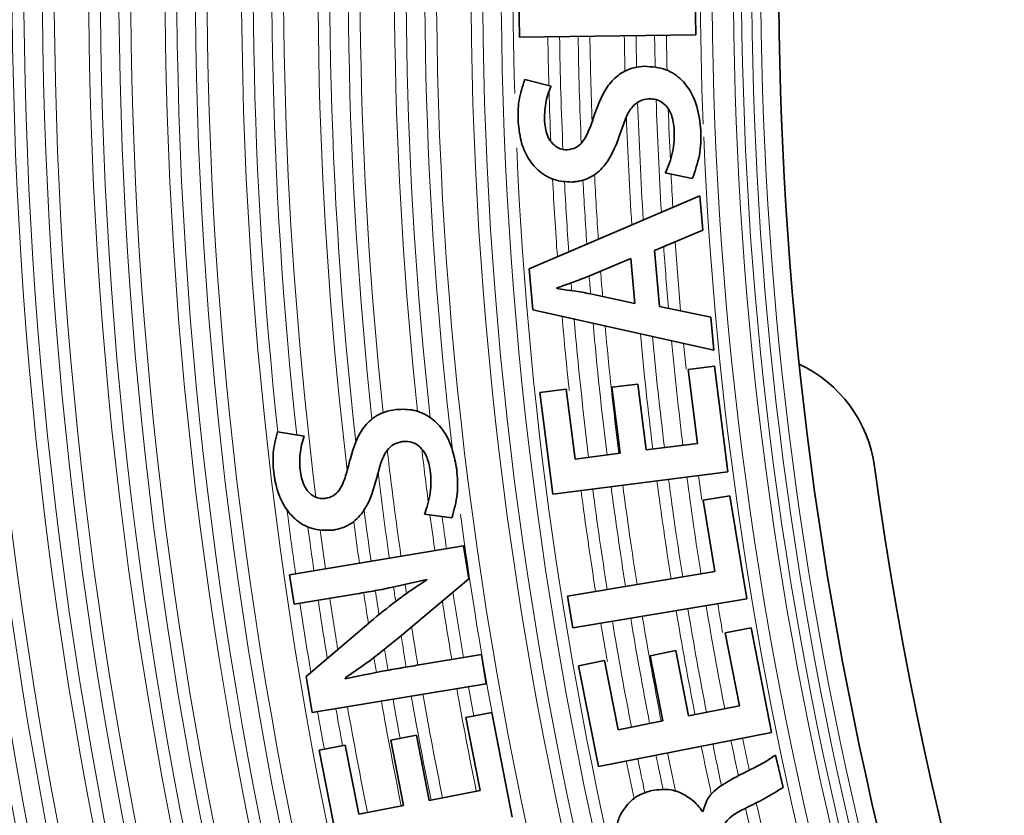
# Model space of a CAD drawing. Header units: millimetres. Extents: x 0 to 1118, y 0 to 864.
# Tile 56 of 200: x 357 to 365, y 438 to 444. Entities that reach past the tile are written whole.
import ezdxf

# ---------------------------------------------------------------- set-up
doc = ezdxf.new("R2010")
doc.units = ezdxf.units.MM

msp = doc.modelspace()

# ---------------------------------------------------------------- linework, layer by layer
at = {"color": 7, "linetype": 'Continuous', "lineweight": 35}
for p, q in [((362.3249, 444.8093), (362.3368, 443.9585)), ((360.9278, 443.9388), (360.9164, 444.7583)), ((362.3368, 443.9585), (360.9278, 443.9388)), ((360.9713, 443.5999), (361.1812, 443.5479)), ((362.3089, 442.8092), (362.0928, 442.8542)), ((361.0062, 442.0879), (362.3683, 442.6716)), ((362.3683, 442.6716), (362.3933, 442.3967)), ((362.3933, 442.3967), (362.0071, 442.2335)), ((361.8174, 442.1721), (361.4817, 442.0301)), ((361.8502, 441.8119), (361.8174, 442.1721)), ((362.0071, 442.2335), (362.0476, 441.7878)), ((361.036, 441.7609), (361.0062, 442.0879)), ((361.2258, 441.9357), (361.2261, 441.9315)), ((361.4947, 441.8887), (361.8502, 441.8119)), ((362.0476, 441.7878), (362.4564, 441.7032)), ((362.4804, 441.4388), (361.036, 441.7609)), ((362.4564, 441.7032), (362.4804, 441.4388)), ((362.2756, 441.2829), (362.485, 441.3097)), ((362.485, 441.3097), (362.5931, 440.4657)), ((362.351, 440.694), (362.2756, 441.2829)), ((361.6656, 441.1415), (361.873, 441.1681)), ((361.7331, 440.6148), (361.6656, 441.1415)), ((361.873, 441.1681), (361.9405, 440.6414)), ((361.0914, 441.0996), (361.3008, 441.1264)), ((361.1955, 440.2867), (361.0914, 441.0996)), ((361.3008, 441.1264), (361.3723, 440.5686)), ((358.9957, 440.7867), (359.2088, 440.7506)), ((361.9405, 440.6414), (362.351, 440.694)), ((361.3723, 440.5686), (361.7331, 440.6148)), ((362.5931, 440.4657), (361.1955, 440.2867)), ((362.3948, 440.2405), (362.6073, 440.2757)), ((362.4894, 439.6691), (362.3948, 440.2405)), ((362.6073, 440.2757), (362.7439, 439.4506)), ((360.3884, 440.0989), (360.1694, 440.1277)), ((359.0907, 439.6443), (360.4809, 439.8745)), ((360.4809, 439.8745), (360.5243, 439.6125)), ((361.3117, 439.4741), (362.4894, 439.6691)), ((359.1296, 439.4091), (359.0907, 439.6443)), ((360.5243, 439.6125), (359.9738, 439.1482)), ((360.1888, 439.6036), (360.188, 439.6075)), ((359.6143, 439.4894), (359.1296, 439.4091)), ((361.3537, 439.2204), (361.3117, 439.4741)), ((362.7439, 439.4506), (361.3537, 439.2204)), ((359.2253, 438.8316), (359.7617, 439.2892)), ((362.5705, 439.1793), (362.7777, 439.22)), ((362.6849, 438.5965), (362.5705, 439.1793)), ((362.7777, 439.22), (362.9417, 438.3848)), ((361.9711, 438.9977), (362.1763, 439.038)), ((362.1763, 439.038), (362.2786, 438.5168)), ((360.1276, 438.9238), (360.6247, 439.0061)), ((360.6247, 439.0061), (360.6633, 438.773)), ((361.4007, 438.9177), (361.608, 438.9584)), ((361.608, 438.9584), (361.7163, 438.4064)), ((362.0734, 438.4765), (361.9711, 438.9977)), ((361.5586, 438.1134), (361.4007, 438.9177)), ((359.2731, 438.5428), (359.2253, 438.8316)), ((359.5346, 438.8193), (359.5375, 438.8133)), ((360.6633, 438.773), (359.2731, 438.5428)), ((362.2786, 438.5168), (362.6849, 438.5965)), ((360.4991, 438.5032), (360.7063, 438.5439)), ((360.6134, 437.9205), (360.4991, 438.5032)), ((360.7063, 438.5439), (360.8702, 437.7087)), ((361.7163, 438.4064), (362.0734, 438.4765)), ((359.8996, 438.3217), (360.1048, 438.3619)), ((360.0019, 437.8004), (359.8996, 438.3217)), ((360.1048, 438.3619), (360.2071, 437.8407)), ((362.9417, 438.3848), (361.5586, 438.1134)), ((359.3293, 438.2417), (359.5366, 438.2824)), ((359.4872, 437.4373), (359.3293, 438.2417)), ((359.5366, 438.2824), (359.6449, 437.7304)), ((362.9739, 438.2037), (363.0339, 437.9449)), ((360.2071, 437.8407), (360.6134, 437.9205)), ((359.6449, 437.7304), (360.0019, 437.8004)), ((362.3899, 437.7522), (362.3958, 437.7534))]:
    msp.add_line(p, q, dxfattribs=at)
at = {"color": 7, "linetype": 'Continuous', "lineweight": 18, "flags": 128}
for points in [[(362.239, 441.4926), (362.2489, 441.3923), (362.259, 441.292), (362.2595, 441.2876)], [(362.3595, 440.4358), (362.3723, 440.3394), (362.3855, 440.2431), (362.3856, 440.2425)]]:
    msp.add_lwpolyline(points, dxfattribs=at)
at = {"color": 7, "linetype": 'Continuous', "lineweight": 18}
for radius, start, end in [(36.7701, 165.49984, 194.50016), (36.676, 165.49984, 194.50016), (36.4014, 165.39699, 194.60301), (36.3074, 165.42979, 194.57021), (36.1593, 165.50761, 194.49239), (36.0652, 165.50761, 194.49239), (35.7906, 165.40305, 194.59695), (35.6966, 165.43646, 194.56354), (35.5485, 165.51565, 194.48435), (35.4544, 165.51565, 194.48435), (35.1798, 165.40932, 194.59068), (35.0858, 165.44336, 194.55664), (34.9377, 165.52396, 194.47604), (34.8436, 165.52396, 194.47604), (34.569, 165.41581, 194.58419), (34.475, 165.4505, 194.5495), (34.3269, 165.53258, 194.46742), (34.2328, 165.53258, 194.46742), (33.9582, 165.42253, 194.57747), (33.8642, 165.45791, 186.17011), (33.7161, 165.54151, 186.24123), (33.622, 165.54151, 187.11165), (33.3474, 165.4295, 186.7985), (33.2534, 165.46558, 186.42144), (33.1053, 165.55076, 186.13378), (33.0112, 165.55076, 186.06262), (32.7366, 165.43673, 186.09611), (32.6426, 165.47355, 186.20255), (32.4945, 165.56037, 186.69203), (32.4004, 165.56037, 194.43963), (32.1258, 165.44423, 194.55577), (32.0318, 165.48181, 194.51819), (31.8837, 165.57034, 194.42966), (31.7896, 165.57034, 181.68936), (30.2934, 165.46855, 182.23412), (30.1994, 165.50863, 194.49137), (30.0295, 165.79704, 194.20296), (29.9638, 165.79704, 194.20296), (29.8821, 165.96097, 194.03903), (29.8093, 165.96097, 194.03903), (31.515, 180.88011, 181.58852), (31.421, 180.88035, 182.52506), (31.2729, 180.88072, 182.44543), (31.1788, 180.88096, 182.13652), (30.9042, 180.88166, 181.40599), (30.8102, 180.8819, 181.35273), (30.6621, 180.88229, 181.35193), (30.568, 180.88254, 181.40808), (31.515, 181.66994, 182.40209), (30.6621, 181.84283, 183.52613), (30.8102, 181.87203, 183.62455), (30.568, 181.98305, 182.75634), (30.9042, 182.08246, 183.68656), (30.2934, 182.42637, 194.53145), (31.7896, 182.47419, 194.42966), (31.515, 182.94619, 184.07954), (31.2729, 182.98646, 183.92568), (31.1788, 182.91617, 183.86521), (30.568, 182.96561, 183.46308), (31.421, 182.9965, 184.02006), (30.6621, 184.04283, 184.96362), (30.568, 183.98256, 185.0164), (31.2729, 184.39162, 184.65449), (31.1788, 184.33362, 184.70686), (31.421, 184.47176, 184.58654), (31.515, 184.9457, 186.03019), (31.421, 184.99986, 187.02631), (31.2729, 185.08581, 187.02501), (31.1788, 185.14086, 187.02418), (30.9042, 185.3035, 187.02173), (30.8102, 185.35995, 187.02088), (30.6621, 185.44952, 187.01954), (33.0112, 186.58611, 188.0701), (32.7366, 186.62466, 187.37574), (33.1053, 186.87927, 188.07389), (31.1788, 187.4967, 188.96723), (30.9042, 187.49845, 188.96336), (30.8102, 187.49906, 188.96202), (30.6621, 187.50002, 188.9599), (31.515, 187.4946, 188.97187), (31.421, 187.49518, 188.97058), (31.2729, 187.49611, 188.96854), (33.8642, 187.2341, 188.10367), (33.2534, 187.36932, 188.07981), (32.7366, 187.55508, 188.05893), (32.4945, 187.59943, 190.4358), (33.3474, 187.50794, 188.08354), (32.6426, 187.59946, 188.05506), (33.7161, 187.49915, 188.09796), (33.622, 187.56546, 188.09431), (33.3474, 188.49284, 188.9204), (33.2534, 188.48858, 188.82275), (33.1053, 188.47684, 188.678), (33.0112, 188.46638, 188.59297), (32.6426, 188.67126, 189.60013), (33.8642, 188.507, 189.45551), (33.7161, 188.50307, 189.30414), (33.622, 188.50055, 189.20714), (32.7366, 188.77202, 189.59956), (30.568, 189.44055, 189.87485), (30.9042, 189.44013, 191.00455), (30.8102, 189.44025, 191.00425), (30.6621, 189.44043, 191.00377), (31.515, 189.4394, 190.00469), (31.421, 189.43951, 191.00618), (31.2729, 189.43969, 191.00571), (31.1788, 189.4398, 191.00542), (33.0112, 189.06217, 189.59797), (33.1053, 189.1603, 189.59773), (33.2534, 189.30654, 189.599), (33.3474, 189.394, 189.60111), (32.7366, 190.01306, 191.473), (32.6426, 190.01482, 190.43163), (33.3474, 190.00188, 191.46623), (33.2534, 190.00357, 190.55207), (33.1053, 190.00626, 191.46888), (33.0112, 190.00798, 191.46992), (33.8642, 189.99273, 190.50895), (33.7161, 189.99532, 190.50634), (33.622, 189.99698, 191.46327), (30.6621, 191.4844, 192.02605), (30.568, 191.48557, 191.97816), (30.9042, 191.48141, 192.2083), (30.8102, 191.48256, 192.11119), (31.515, 191.47409, 192.0313), (31.421, 191.4752, 191.98298), (31.2729, 191.47696, 191.98919), (31.1788, 191.47808, 192.05163), (30.6621, 192.52078, 193.23631), (30.568, 192.4773, 193.23673)]:
    msp.add_arc((392.6659, 444.4261), radius, start, end, dxfattribs=at)
at = {"color": 7, "linetype": 'Continuous', "lineweight": 35}
for centre, radius, start, end in [((392.6659, 444.4261), 29.6667, 165.79659, 194.20341), ((362.7146, 440.3677), 1.0583, 7.71645, 65.01961), ((392.6659, 444.4261), 29.1667, 187.71645, 257.65346)]:
    msp.add_arc(centre, radius, start, end, dxfattribs=at)
at = {"color": 7, "linetype": 'Continuous', "lineweight": 18}
for points, knots in [([(392.9372, 484.6741), (392.9586, 484.674), (393.722, 484.6684), (395.2309, 484.6139), (397.4557, 484.4104), (399.6727, 484.083), (402.2273, 483.5591), (405.1022, 482.7588), (408.2601, 481.5902), (411.3417, 480.1459), (414.2842, 478.4496), (417.0641, 476.5183), (419.6623, 474.3729), (422.0974, 471.992), (424.3196, 469.4154), (426.307, 466.6727), (428.0518, 463.7881), (429.5625, 460.7378), (430.8094, 457.5665), (431.7793, 454.313), (432.4722, 451.0026), (432.8875, 447.6129), (433.0129, 444.1953), (432.8477, 440.7831), (432.398, 437.4042), (431.6547, 434.0391), (430.6279, 430.7582), (429.3303, 427.5892), (427.7789, 424.5561), (425.9561, 421.6335), (423.8976, 418.8907), (421.6275, 416.347), (419.1702, 414.0191), (416.4973, 411.883), (413.659, 409.9874), (410.689, 408.3489), (407.6133, 406.9705), (404.4023, 405.8444), (400.8327, 404.9228), (396.9091, 404.2994), (392.9746, 404.0906), (389.3256, 404.2421), (385.9834, 404.6592), (382.6564, 405.3614), (379.3998, 406.343), (376.2517, 407.5901), (373.2315, 409.0868), (370.3195, 410.8479), (367.5671, 412.8502), (365.0054, 415.0675), (362.6474, 417.478), (360.4796, 420.1033), (358.5408, 422.9052), (356.8535, 425.8495), (355.4223, 428.9111), (354.243, 432.1133), (353.3386, 435.4095), (352.7197, 438.7601), (352.3836, 442.1398), (352.3337, 445.5691), (352.5775, 448.9865), (353.1081, 452.3586), (353.9195, 455.6707), (355.0231, 458.9415), (356.4018, 462.0961), (358.0313, 465.0982), (359.8939, 467.9342), (362.0128, 470.6316), (364.3436, 473.1267), (366.8616, 475.4019), (369.5397, 477.4453), (372.41, 479.2766), (375.4167, 480.8536), (378.532, 482.1673), (381.7281, 483.2126), (385.0352, 483.996), (388.5789, 484.5234), (391.0496, 484.6644), (392.3732, 484.674), (392.3946, 484.6741)], [0, 0, 0, 0, 0.000254, 0.009071, 0.017929, 0.026787, 0.035686, 0.048899, 0.062203, 0.075649, 0.089289, 0.10251, 0.115824, 0.129279, 0.142929, 0.156203, 0.169477, 0.182941, 0.1966, 0.209917, 0.223233, 0.236741, 0.250446, 0.263818, 0.277286, 0.2909, 0.304717, 0.318082, 0.331542, 0.345149, 0.358959, 0.372239, 0.385613, 0.399131, 0.412846, 0.426117, 0.439388, 0.452847, 0.466501, 0.483141, 0.499966, 0.513227, 0.526489, 0.539939, 0.553582, 0.566854, 0.580127, 0.593587, 0.607242, 0.62052, 0.633797, 0.647264, 0.660926, 0.674233, 0.687539, 0.701036, 0.71473, 0.728102, 0.741475, 0.75504, 0.768805, 0.782132, 0.795554, 0.809274, 0.823098, 0.836409, 0.849815, 0.863366, 0.877117, 0.890335, 0.903644, 0.917096, 0.930742, 0.943937, 0.957224, 0.970651, 0.984272, 0.999746, 1, 1, 1, 1]), ([(392.3326, 484.1673), (391.0472, 484.1206), (388.6638, 484.0342), (385.2093, 483.5037), (381.9763, 482.7481), (378.7858, 481.7074), (375.7023, 480.4034), (372.7477, 478.8475), (369.9491, 477.0607), (367.2833, 475.0237), (364.9615, 472.914), (362.9605, 470.794), (361.2591, 468.728), (359.6926, 466.5401), (358.2748, 464.2432), (356.9166, 461.6661), (355.6766, 458.803), (354.6044, 455.6252), (353.7958, 452.3322), (353.2729, 448.9868), (353.0362, 445.6427), (353.0753, 442.3044), (353.3976, 438.9452), (354.0036, 435.6295), (354.88, 432.4001), (356.0127, 429.2763), (357.4177, 426.227), (359.0713, 423.3152), (360.961, 420.5584), (363.0591, 417.9879), (365.3886, 415.577), (367.9067, 413.3803), (370.6009, 411.4033), (373.4326, 409.671), (376.4302, 408.1661), (379.5342, 406.9265), (382.7311, 405.9532), (385.9758, 405.256), (389.3016, 404.8286), (392.923, 404.6737), (396.8319, 404.8797), (400.6641, 405.4895), (404.1561, 406.3904), (407.2903, 407.4859), (410.3531, 408.8544), (413.284, 410.4759), (416.062, 412.3373), (418.6654, 414.4162), (421.108, 416.7295), (423.3453, 419.2448), (425.3525, 421.9296), (427.1279, 424.7708), (428.673, 427.7851), (429.9541, 430.9211), (430.9559, 434.1273), (431.6869, 437.397), (432.1442, 440.753), (432.314, 444.1318), (432.1991, 447.4804), (431.8124, 450.7834), (431.145, 454.0736), (430.2028, 457.291), (428.9972, 460.4095), (427.5461, 463.394), (425.8334, 466.2765), (423.888, 468.9941), (421.7226, 471.5352), (419.3647, 473.8746), (416.7915, 476.0296), (414.0501, 477.9539), (411.1632, 479.6349), (408.1622, 481.0617), (405.019, 482.2431), (402.1464, 483.0515), (399.5975, 483.5785), (397.4163, 483.9018), (395.2136, 484.1128), (393.7385, 484.1491), (392.9992, 484.1673)], [0, 0, 0, 0, 0.015515, 0.0287692, 0.0421162, 0.0555611, 0.0692326, 0.0824839, 0.095828, 0.1092703, 0.1229392, 0.1336522, 0.1444388, 0.1552255, 0.1661126, 0.1769997, 0.1903669, 0.2037342, 0.2174427, 0.2312525, 0.244561, 0.2578694, 0.2715108, 0.2852517, 0.2985113, 0.3118625, 0.3253198, 0.3389957, 0.3522394, 0.3656227, 0.3790059, 0.3926644, 0.4059135, 0.419303, 0.4326925, 0.4463582, 0.459604, 0.4729899, 0.4863758, 0.5000375, 0.5166971, 0.5335427, 0.546794, 0.5601857, 0.5735773, 0.5872453, 0.6005728, 0.6139003, 0.6274194, 0.6411372, 0.6544896, 0.667842, 0.6815363, 0.6953322, 0.7086868, 0.7220414, 0.7357341, 0.7495273, 0.7628325, 0.7761376, 0.7896295, 0.8033153, 0.8165613, 0.8299466, 0.8433319, 0.8569919, 0.8702446, 0.8835902, 0.8970432, 0.9107171, 0.9239755, 0.9373269, 0.9507855, 0.9644652, 0.9733076, 0.9821911, 0.9910747, 1, 1, 1, 1])]:
    msp.add_open_spline(points, degree=3, knots=knots, dxfattribs=at)
at = {"color": 7, "linetype": 'Continuous', "lineweight": 35}
for points, knots in [([(361.5282, 443.321), (361.5581, 443.4025), (361.6034, 443.5256), (361.7241, 443.6499), (361.8294, 443.6963), (361.8989, 443.7034), (361.9267, 443.7062)], [0, 0, 0, 0, 0.421744, 0.637975, 0.855243, 1, 1, 1, 1]), ([(361.9267, 443.7062), (361.9855, 443.7026), (362.0947, 443.696), (362.2285, 443.6035), (362.3254, 443.4678), (362.3643, 443.3231), (362.3735, 443.2256), (362.3766, 443.1936)], [0, 0, 0, 0, 0.235804, 0.438053, 0.624688, 0.877244, 1, 1, 1, 1]), ([(360.918, 443.2578), (360.9173, 443.2869), (360.916, 443.3452), (360.9243, 443.4621), (360.9525, 443.5448), (360.9713, 443.5999)], [0, 0, 0, 0, 0.250044, 0.500305, 1, 1, 1, 1]), ([(361.1812, 443.5479), (361.172, 443.5256), (361.1537, 443.481), (361.1362, 443.4103), (361.1281, 443.3376), (361.1286, 443.289), (361.1288, 443.2644)], [0, 0, 0, 0, 0.250429, 0.500304, 0.74839, 1, 1, 1, 1]), ([(361.959, 443.4463), (361.9348, 443.4427), (361.8874, 443.4357), (361.823, 443.3816), (361.7741, 443.2946), (361.7512, 443.2229), (361.7385, 443.1834)], [0, 0, 0, 0, 0.203289, 0.398218, 0.668277, 1, 1, 1, 1]), ([(362.1648, 443.1994), (362.1601, 443.2404), (362.1529, 443.304), (362.1122, 443.3802), (362.0641, 443.4249), (362.0095, 443.4459), (361.9742, 443.4462), (361.959, 443.4463)], [0, 0, 0, 0, 0.330966, 0.513235, 0.696179, 0.869798, 1, 1, 1, 1]), ([(361.1288, 443.2644), (361.1344, 443.2207), (361.1427, 443.1559), (361.1911, 443.0856), (361.2377, 443.0516), (361.2801, 443.0394), (361.3034, 443.0396), (361.3104, 443.0396)], [0, 0, 0, 0, 0.394014, 0.584164, 0.774122, 0.932325, 1, 1, 1, 1]), ([(361.3104, 443.0396), (361.3338, 443.0431), (361.3773, 443.0496), (361.4429, 443.108), (361.4881, 443.2031), (361.5149, 443.2818), (361.5282, 443.321)], [0, 0, 0, 0, 0.19016, 0.353178, 0.677718, 1, 1, 1, 1]), ([(361.3491, 442.7819), (361.3005, 442.7843), (361.2027, 442.7893), (361.078, 442.8665), (360.9876, 442.9772), (360.9342, 443.111), (360.9234, 443.2084), (360.918, 443.2578)], [0, 0, 0, 0, 0.208646, 0.419243, 0.601746, 0.797754, 1, 1, 1, 1]), ([(362.0928, 442.8542), (362.1049, 442.881), (362.1291, 442.9346), (362.1519, 443.0206), (362.1658, 443.1092), (362.1651, 443.1691), (362.1648, 443.1994)], [0, 0, 0, 0, 0.2494505, 0.4989312, 0.7470197, 1, 1, 1, 1]), ([(362.3766, 443.1936), (362.377, 443.1607), (362.3779, 443.0949), (362.364, 442.9634), (362.3309, 442.8709), (362.3089, 442.8092)], [0, 0, 0, 0, 0.250117, 0.500409, 1, 1, 1, 1]), ([(361.7385, 443.1834), (361.7049, 443.0905), (361.6546, 442.9514), (361.5133, 442.8183), (361.4134, 442.7875), (361.3584, 442.7827), (361.3491, 442.7819)], [0, 0, 0, 0, 0.476995, 0.713993, 0.951396, 1, 1, 1, 1]), ([(361.4817, 442.0301), (361.4606, 442.0216), (361.4079, 442.0002), (361.3223, 441.9695), (361.258, 441.9469), (361.2258, 441.9357)], [0, 0, 0, 0, 0.249863, 0.624886, 1, 1, 1, 1]), ([(361.2261, 441.9315), (361.2709, 441.9247), (361.3381, 441.9146), (361.4278, 441.9015), (361.4724, 441.893), (361.4947, 441.8887)], [0, 0, 0, 0, 0.499963, 0.74991, 1, 1, 1, 1]), ([(359.5716, 440.5506), (359.5941, 440.6305), (359.6289, 440.7536), (359.7352, 440.8872), (359.8385, 440.9461), (359.9102, 440.9591), (359.9401, 440.9645)], [0, 0, 0, 0, 0.404061, 0.622657, 0.84275, 1, 1, 1, 1]), ([(359.9401, 440.9645), (359.9899, 440.9662), (360.0898, 440.9695), (360.2252, 440.9019), (360.3351, 440.7892), (360.3982, 440.6432), (360.4178, 440.5366), (360.4269, 440.4874)], [0, 0, 0, 0, 0.200412, 0.402359, 0.585034, 0.8085, 1, 1, 1, 1]), ([(358.968, 440.4417), (358.9651, 440.4707), (358.9592, 440.5288), (358.9595, 440.6459), (358.9812, 440.7304), (358.9957, 440.7867)], [0, 0, 0, 0, 0.250017, 0.500332, 1, 1, 1, 1]), ([(359.2088, 440.7506), (359.2013, 440.7277), (359.1863, 440.682), (359.1743, 440.6103), (359.1714, 440.5373), (359.1758, 440.4888), (359.178, 440.4644)], [0, 0, 0, 0, 0.250122, 0.499959, 0.748049, 1, 1, 1, 1]), ([(359.9921, 440.7077), (359.9682, 440.7024), (359.9209, 440.692), (359.86, 440.6318), (359.819, 440.5408), (359.8011, 440.4681), (359.7915, 440.429)], [0, 0, 0, 0, 0.203145, 0.401713, 0.678707, 1, 1, 1, 1]), ([(360.2154, 440.4771), (360.208, 440.5171), (360.1962, 440.5799), (360.1495, 440.6532), (360.0975, 440.6949), (360.0414, 440.7109), (360.0068, 440.7086), (359.9921, 440.7077)], [0, 0, 0, 0, 0.326522, 0.513385, 0.701286, 0.873159, 1, 1, 1, 1]), ([(359.3758, 440.2535), (359.3986, 440.2588), (359.4419, 440.2688), (359.5039, 440.3328), (359.541, 440.4317), (359.5616, 440.5117), (359.5716, 440.5506)], [0, 0, 0, 0, 0.187494, 0.357277, 0.687159, 1, 1, 1, 1]), ([(359.4336, 439.9997), (359.3767, 439.9993), (359.2685, 439.9986), (359.1334, 440.082), (359.0329, 440.206), (358.9863, 440.3323), (358.972, 440.4177), (358.968, 440.4417)], [0, 0, 0, 0, 0.243271, 0.461776, 0.646066, 0.900405, 1, 1, 1, 1]), ([(359.178, 440.4644), (359.1865, 440.4222), (359.1992, 440.3594), (359.2506, 440.293), (359.2986, 440.2619), (359.3426, 440.2511), (359.3674, 440.2529), (359.3758, 440.2535)], [0, 0, 0, 0, 0.385617, 0.573037, 0.759964, 0.917912, 1, 1, 1, 1]), ([(360.1694, 440.1277), (360.1794, 440.1554), (360.1994, 440.2107), (360.2159, 440.2981), (360.2231, 440.3874), (360.218, 440.447), (360.2154, 440.4771)], [0, 0, 0, 0, 0.24968, 0.499211, 0.747262, 1, 1, 1, 1]), ([(360.4269, 440.4874), (360.4298, 440.4546), (360.4356, 440.389), (360.432, 440.2568), (360.4059, 440.162), (360.3884, 440.0989)], [0, 0, 0, 0, 0.250079, 0.500346, 1, 1, 1, 1]), ([(359.7915, 440.429), (359.7652, 440.3337), (359.7257, 440.1911), (359.5942, 440.0484), (359.4972, 440.0099), (359.4428, 440.0012), (359.4336, 439.9997)], [0, 0, 0, 0, 0.47726, 0.714319, 0.951916, 1, 1, 1, 1]), ([(360.188, 439.6075), (360.0931, 439.5847), (359.9507, 439.5505), (359.7589, 439.5136), (359.6625, 439.4975), (359.6143, 439.4894)], [0, 0, 0, 0, 0.499587, 0.749745, 1, 1, 1, 1]), ([(359.7617, 439.2892), (359.8304, 439.3451), (359.9335, 439.429), (360.0777, 439.5313), (360.1517, 439.5795), (360.1888, 439.6036)], [0, 0, 0, 0, 0.499076, 0.749401, 1, 1, 1, 1]), ([(359.9738, 439.1482), (359.9383, 439.1193), (359.8495, 439.0469), (359.7047, 438.9347), (359.5913, 438.8578), (359.5346, 438.8193)], [0, 0, 0, 0, 0.249692, 0.624505, 1, 1, 1, 1]), ([(359.5375, 438.8133), (359.6355, 438.8338), (359.7824, 438.8645), (359.9795, 438.8991), (360.0782, 438.9156), (360.1276, 438.9238)], [0, 0, 0, 0, 0.499821, 0.749901, 1, 1, 1, 1]), ([(362.6161, 438.0066), (362.6765, 438.0378), (362.7671, 438.0845), (362.8888, 438.1458), (362.9455, 438.1844), (362.9739, 438.2037)], [0, 0, 0, 0, 0.499326, 0.74913, 1, 1, 1, 1]), ([(362.3958, 437.7534), (362.4035, 437.7837), (362.4187, 437.8443), (362.496, 437.9349), (362.5688, 437.9784), (362.6161, 438.0066)], [0, 0, 0, 0, 0.25905, 0.518457, 1, 1, 1, 1]), ([(361.7405, 437.7383), (361.768, 437.7783), (361.8189, 437.8525), (361.9154, 437.9002), (361.9706, 437.9156), (361.9877, 437.9204)], [0, 0, 0, 0, 0.447292, 0.829295, 1, 1, 1, 1]), ([(361.9877, 437.9204), (362.0372, 437.9267), (362.1279, 437.9381), (362.2544, 437.8871), (362.3397, 437.8221), (362.3773, 437.7698), (362.3899, 437.7522)], [0, 0, 0, 0, 0.325676, 0.595823, 0.86421, 1, 1, 1, 1]), ([(363.0339, 437.9449), (362.9853, 437.9143), (362.912, 437.8682), (362.8092, 437.8162), (362.7573, 437.7907), (362.7314, 437.7779)], [0, 0, 0, 0, 0.4974, 0.748661, 1, 1, 1, 1]), ([(362.7314, 437.7779), (362.6993, 437.7617), (362.643, 437.7334), (362.5789, 437.6779), (362.5467, 437.6167), (362.5361, 437.549), (362.5441, 437.5022), (362.5487, 437.4758)], [0, 0, 0, 0, 0.283016, 0.496195, 0.649257, 0.801827, 1, 1, 1, 1]), ([(361.729, 437.2893), (361.721, 437.3268), (361.7049, 437.402), (361.6913, 437.5378), (361.7022, 437.6556), (361.7337, 437.7236), (361.7405, 437.7383)], [0, 0, 0, 0, 0.250209, 0.500694, 0.8919, 1, 1, 1, 1])]:
    msp.add_open_spline(points, degree=3, knots=knots, dxfattribs=at)

doc.saveas('drawing.dxf')
